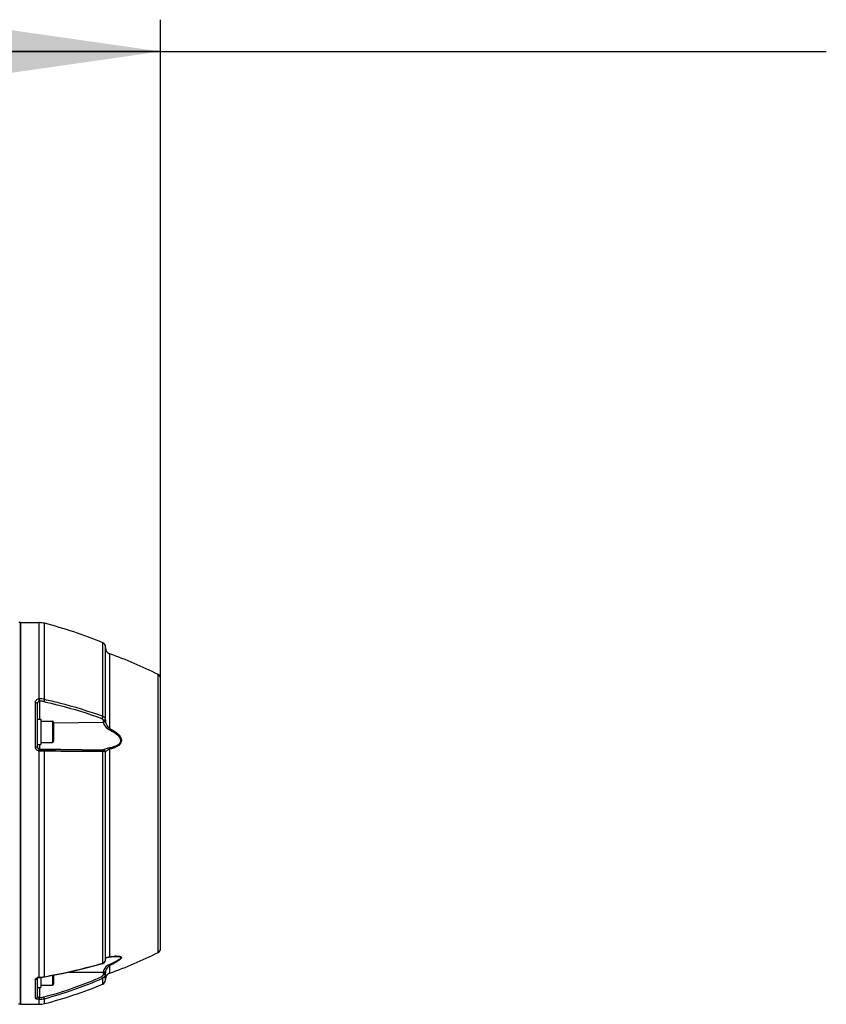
# Model space of a CAD drawing. Header units: millimetres. Extents: x 0 to 11890, y 0 to 8410.
# Tile 26 of 116: x 3973 to 4354, y 5736 to 6201. Entities that reach past the tile are written whole.
import ezdxf

# ---------------------------------------------------------------- set-up
doc = ezdxf.new("R2010")
doc.units = ezdxf.units.MM
doc.header["$LTSCALE"] = 653.95
doc.layers.get('0').update_dxf_attribs({"linetype": 'CONTINUOUS'})
for name, color, linetype in [('304102000128DXF_CONTINUOUS_LINE', 7, 'CONTINUOUS'), ('304106000107DXF_CONTINUOUS_LINE', 7, 'CONTINUOUS'), ('501023000046DXF_CONTINUOUS_LINE', 7, 'CONTINUOUS'), ('504021000002DXF_CONTINUOUS_LINE', 7, 'CONTINUOUS'), ('JISHUZIL_DXF_DIMENSION', 7, 'CONTINUOUS')]:
    doc.layers.add(name, color=color, linetype=linetype)
doc.styles.get("Standard").update_dxf_attribs({"font": 'txt', "width": 0.7})
doc.dimstyles.new('DIMSTYLE_1', dxfattribs={"dimtxt": 80, "dimasz": 70, "dimexe": 1.5, "dimexo": 0, "dimgap": 2, "dimtad": 1, "dimdsep": 46, "dimtxsty": 'Standard', "dimblk": '_FILLED', "dimblk1": '_FILLED', "dimblk2": '_FILLED', "dimcen": 0.09, "dimclrt": 5, "dimazin": 2, "dimtp": 0.5, "dimtm": 0.5, "dimtfac": 1, "dimtofl": 0, "dimtmove": 0, "dimatfit": 3, "dimldrblk": '_FILLED', "dimfxl": 0, "dimtolj": 1, "dimarcsym": 0})

# ---------------------------------------------------------------- blocks, each defined once
blk = doc.blocks.new('_FILLED')
at = {"color": 0, "linetype": 'ByBlock'}
blk.add_solid([(0, 0), (-1, 0.1429), (-1, -0.1429)], dxfattribs=at)
blk = doc.blocks.new('*D3')
at = {"layer": 'JISHUZIL_DXF_DIMENSION', "color": 2, "linetype": 'Continuous', "transparency": 16777216}
for p, q in [((3822.9, 6042.96), (3822.9, 6200.63)), ((4039.7, 5890.04), (4039.7, 6200.63)), ((3822.9, 6185.63), (3931.3, 6185.63)), ((4039.7, 6185.63), (3931.3, 6185.63)), ((3931.3, 6185.63), (4353.67, 6185.63))]:
    blk.add_line(p, q, dxfattribs=at)
at = {"layer": 'JISHUZIL_DXF_DIMENSION', "color": 2, "linetype": 'Continuous', "transparency": 16777216, "xscale": 70, "yscale": 70, "zscale": 70, "rotation": 180}
blk.add_blockref('_FILLED', (3822.9, 6185.63), dxfattribs=at)
at = {"layer": 'JISHUZIL_DXF_DIMENSION', "color": 2, "linetype": 'Continuous', "transparency": 16777216, "xscale": 70, "yscale": 70, "zscale": 70}
blk.add_blockref('_FILLED', (4039.7, 6185.63), dxfattribs=at)

msp = doc.modelspace()

# ---------------------------------------------------------------- linework, layer by layer
at = {"layer": '304102000128DXF_CONTINUOUS_LINE', "color": 7, "linetype": 'Continuous'}
for p, q in [((3973.696, 5916.266), (3973.696, 5736.266)), ((3973.696, 5916.266), (3982.461, 5916.266)), ((4013.696, 5870.247), (4013.696, 5904.936)), ((4039.696, 5762.496), (4039.696, 5890.035)), ((3981.696, 5857.357), (3981.696, 5878.015)), ((4013.696, 5757.082), (4013.696, 5855.189)), ((4013.802, 5757.838), (4014.057, 5758.107)), ((4015.143, 5758.524), (4015.497, 5758.584)), ((4015.499, 5758.584), (4015.895, 5758.637)), ((4018.719, 5758.883), (4018.725, 5758.883)), ((4012.356, 5755.496), (4012.552, 5755.562)), ((4013.698, 5757.508), (4013.708, 5757.586)), ((4013.707, 5757.582), (4013.802, 5757.838)), ((3981.885, 5748.788), (3982.183, 5748.877)), ((3982.183, 5748.877), (3982.526, 5748.924)), ((3982.526, 5748.924), (3983.232, 5748.954)), ((3983.232, 5748.954), (3984.272, 5749.056)), ((3984.272, 5749.056), (3984.853, 5749.147)), ((4013.697, 5751.158), (4013.696, 5751.064)), ((4013.696, 5747.595), (4013.696, 5751.064)), ((3981.696, 5748.691), (3981.885, 5748.788)), ((3981.696, 5740.08), (3981.696, 5748.691)), ((3973.696, 5736.266), (3982.461, 5736.266))]:
    msp.add_line(p, q, dxfattribs=at)
at = {"layer": '304102000128DXF_CONTINUOUS_LINE', "color": 9, "linetype": 'Continuous'}
for p, q in [((3982.461, 5880.341), (3982.461, 5916.266)), ((3984.925, 5880.112), (3984.925, 5915.957)), ((4012.464, 5872.115), (4012.464, 5906.783)), ((4015.695, 5901.57), (4015.694, 5866.453)), ((4038.592, 5760.708), (4038.592, 5891.823)), ((3982.678, 5879.22), (3982.678, 5870.762)), ((3980.696, 5857.706), (3980.696, 5878.597)), ((4012.713, 5870.215), (4012.713, 5869.717)), ((3989.297, 5869.072), (4012.74, 5869.289)), ((3982.461, 5749.064), (3982.461, 5855.671)), ((3982.678, 5858.762), (3982.678, 5856.33)), ((3982.678, 5856.75), (4012.74, 5856.226)), ((3984.925, 5749.3), (3984.925, 5855.623)), ((4012.713, 5856.209), (4012.713, 5856.188)), ((4015.694, 5856.591), (4015.695, 5800.51)), ((4012.464, 5755.647), (4012.464, 5855.5)), ((4015.695, 5800.51), (4015.694, 5758.729)), ((4012.326, 5755.61), (4012.464, 5755.647)), ((4012.327, 5755.608), (4012.464, 5755.647)), ((4013.716, 5757.654), (4013.708, 5757.586)), ((4015.694, 5754.545), (4015.695, 5750.961)), ((3982.461, 5749.064), (3982.571, 5749.069)), ((3982.571, 5749.069), (3982.683, 5749.073)), ((3995.994, 5751.385), (4012.74, 5751.426)), ((4012.713, 5750.925), (4012.713, 5750.343)), ((3980.696, 5739.112), (3980.696, 5747.975)), ((3982.678, 5744.237), (3982.678, 5739.431)), ((4012.464, 5745.748), (4012.464, 5748.598)), ((3982.461, 5736.266), (3982.461, 5738.597)), ((3984.925, 5736.574), (3984.925, 5738.91))]:
    msp.add_line(p, q, dxfattribs=at)
for points in [[(3982.461, 5880.341), (3982.571, 5880.348), (3982.683, 5880.35)], [(3982.578, 5879.214), (3982.628, 5879.219), (3982.678, 5879.22)], [(3982.683, 5855.657), (3982.571, 5855.662), (3982.461, 5855.671)], [(3982.678, 5856.33), (3982.628, 5856.332), (3982.578, 5856.337)], [(3982.683, 5738.597), (3982.571, 5738.596), (3982.461, 5738.597)], [(3982.678, 5739.431), (3982.628, 5739.431), (3982.578, 5739.433)]]:
    msp.add_lwpolyline(points, dxfattribs=at)
at = {"layer": '304102000128DXF_CONTINUOUS_LINE', "color": 7, "linetype": 'Continuous'}
for points in [[(4014.057, 5758.107), (4014.508, 5758.346), (4015.143, 5758.524)], [(4015.895, 5758.637), (4016.627, 5758.727), (4017.301, 5758.797), (4017.931, 5758.848), (4018.523, 5758.878), (4018.725, 5758.883)], [(3984.853, 5749.147), (3994.062, 5750.939), (4003.538, 5753.126), (4012.356, 5755.496)], [(4012.552, 5755.562), (4013.156, 5755.927), (4013.548, 5756.441), (4013.696, 5757.083)], [(3981.647, 5748.655), (3981.641, 5748.646), (3981.696, 5748.691)]]:
    msp.add_lwpolyline(points, dxfattribs=at)
for centre, radius, start, end in [((3982.461, 5906.266), 10, 75.73645, 90), ((3935.648, 5722.123), 200, 67.41344, 75.73645), ((4011.696, 5904.936), 2, 0, 67.41344), ((4011.711, 5904.949), 1.98, 41.2508, 47.24717), ((4011.692, 5904.934), 2.004, 26.19767, 41.22169), ((4011.714, 5904.946), 1.98, 20.16308, 26.16859), ((4016.696, 5904.398), 3, 180, 250.50872), ((3948.962, 5713.032), 200, 63.37496, 70.50872), ((4037.696, 5890.035), 2, 0, 63.37496), ((3948.962, 5939.5), 200, 289.49128, 296.62504), ((4037.696, 5762.496), 2, 296.62504, 360), ((4016.696, 5748.133), 3, 109.49128, 180), ((3935.648, 5930.409), 200, 284.26355, 292.58656), ((4011.696, 5747.595), 2, 292.58656, 360), ((3982.461, 5746.266), 10, 270, 284.26355)]:
    msp.add_arc(centre, radius, start, end, dxfattribs=at)
at = {"layer": '304102000128DXF_CONTINUOUS_LINE', "color": 9, "linetype": 'Continuous'}
for centre, radius, start, end in [((3971.701, 5878.65), 10.892, 2.96766, 8.93117), ((3948.244, 5879.93), 34.442, 358.81777, 0.69875), ((3982.628, 5869.401), 9.819, 77.84579, 89.70873), ((3982.618, 5869.11), 11.24, 78.16034, 89.67047), ((4016.15, 5869.717), 3.436, 180.00353, 187.16525), ((4016.989, 5870.247), 3.294, 180.00099, 186.33574), ((3986.611, 6088.825), 232.529, 269.03088, 269.52802), ((4016.314, 5750.535), 8.217, 94.3248, 95.86959), ((4019.423, 5740.568), 18.47, 92.16522, 93.54906), ((4014.798, 5757.444), 1.103, 174.50738, 176.28662), ((4014.806, 5757.443), 1.11, 172.80969, 174.50733), ((4014.82, 5757.441), 1.125, 169.09878, 172.80479), ((3982.579, 5746.16), 2.9, 102.92675, 107.95778), ((3982.332, 5763.819), 14.75, 271.36389, 272.91058), ((3982.341, 5763.68), 14.611, 272.90388, 277.37685), ((3982.38, 5763.369), 14.298, 277.38148, 279.86809), ((3937.369, 5918.094), 184.551, 284.85908, 293.88608), ((3982.413, 5763.173), 14.099, 279.87228, 280.26212), ((4017.401, 5750.925), 4.688, 173.86238, 179.9979), ((4017.472, 5751.064), 3.777, 174.08347, 178.57043), ((3937.381, 5918.042), 185.333, 284.86435, 293.89892), ((3982.508, 5747.96), 8.531, 271.14266, 284.85863), ((3982.491, 5748.14), 9.545, 271.1527, 284.771)]:
    msp.add_arc(centre, radius, start, end, dxfattribs=at)
at = {"layer": '304102000128DXF_CONTINUOUS_LINE', "color": 7, "linetype": 'Continuous'}
for points in [[(4012.464, 5906.783), (4012.68, 5906.693), (4012.883, 5906.562), (4013.055, 5906.403)], [(4013.572, 5905.628), (4013.653, 5905.408), (4013.696, 5905.171), (4013.696, 5904.936)], [(3981.773, 5856.96), (3981.723, 5857.085), (3981.696, 5857.222), (3981.696, 5857.357)]]:
    msp.add_open_spline(points, degree=3, dxfattribs=at)
at = {"layer": '304102000128DXF_CONTINUOUS_LINE', "color": 9, "linetype": 'Continuous'}
for points, knots in [([(3980.696, 5878.597), (3980.696, 5879.011), (3981.092, 5879.92), (3981.991, 5880.293), (3982.461, 5880.341)], [0, 0, 0, 0, 0.467108, 1, 1, 1, 1]), ([(3984.696, 5879), (3987.034, 5878.494), (3996.298, 5876.326), (4005.415, 5873.521), (4012.097, 5871.059)], [0, 0, 0, 0, 0.2514817, 1, 1, 1, 1]), ([(3984.925, 5880.112), (3987.275, 5879.603), (3996.586, 5877.42), (4005.749, 5874.595), (4012.464, 5872.115)], [0, 0, 0, 0, 0.2514738, 1, 1, 1, 1]), ([(3980.696, 5878.597), (3980.824, 5878.597), (3981.203, 5878.568), (3981.696, 5878.288), (3981.696, 5878.015)], [0, 0, 0, 0, 0.3200787, 1, 1, 1, 1]), ([(4012.464, 5872.115), (4012.641, 5872.061), (4013.225, 5871.823), (4013.696, 5871.197), (4013.696, 5870.745)], [0, 0, 0, 0, 0.290161, 1, 1, 1, 1]), ([(4013.696, 5870.745), (4013.696, 5870.674), (4013.518, 5870.289), (4013.035, 5870.218), (4012.713, 5870.215)], [0, 0, 0, 0, 0.1813855, 1, 1, 1, 1]), ([(4013.696, 5870.247), (4013.696, 5870.176), (4013.518, 5869.791), (4013.035, 5869.72), (4012.713, 5869.717)], [0, 0, 0, 0, 0.1813855, 1, 1, 1, 1]), ([(4013.716, 5869.884), (4013.71, 5869.811), (4013.514, 5869.438), (4013.063, 5869.321), (4012.74, 5869.289)], [0, 0, 0, 0, 0.1838855, 1, 1, 1, 1]), ([(4013.716, 5869.884), (4013.789, 5869.228), (4014.275, 5867.947), (4015.12, 5866.826), (4015.694, 5866.453)], [0, 0, 0, 0, 0.4903685, 1, 1, 1, 1]), ([(4012.74, 5869.289), (4012.789, 5868.943), (4013.251, 5867.527), (4014.357, 5866.31), (4015.379, 5865.826)], [0, 0, 0, 0, 0.2359811, 1, 1, 1, 1]), ([(4015.379, 5865.826), (4016.58, 5865.255), (4018.701, 5864.115), (4021.461, 5861.41), (4020.324, 5859.006), (4018.805, 5858.128), (4017.146, 5857.501), (4015.974, 5857.223), (4015.379, 5857.103)], [0, 0, 0, 0, 0.2709751, 0.5251886, 0.6384485, 0.7552581, 0.8762457, 1, 1, 1, 1]), ([(4015.694, 5866.453), (4016.943, 5865.787), (4019.183, 5864.424), (4021.75, 5861.426), (4020.741, 5858.858), (4019.226, 5857.796), (4017.525, 5857.064), (4016.312, 5856.733), (4015.694, 5856.591)], [0, 0, 0, 0, 0.2728562, 0.5290284, 0.6431774, 0.7584727, 0.8777127, 1, 1, 1, 1]), ([(3982.461, 5855.671), (3981.976, 5855.729), (3981.037, 5856.241), (3980.696, 5857.235), (3980.696, 5857.706)], [0, 0, 0, 0, 0.5086858, 1, 1, 1, 1]), ([(3980.696, 5857.706), (3980.793, 5857.706), (3981.105, 5857.687), (3981.45, 5857.634), (3981.62, 5857.491)], [0, 0, 0, 0, 0.3040684, 1, 1, 1, 1]), ([(3981.62, 5857.491), (3981.642, 5857.472), (3981.679, 5857.433), (3981.696, 5857.381), (3981.696, 5857.357)], [0, 0, 0, 0, 0.5513209, 1, 1, 1, 1]), ([(3982.461, 5855.671), (3982.482, 5855.829), (3982.553, 5856.021), (3982.523, 5856.301), (3982.578, 5856.337)], [0, 0, 0, 0, 0.7085504, 1, 1, 1, 1]), ([(3982.683, 5855.657), (3982.685, 5855.816), (3982.658, 5856.033), (3982.707, 5856.271), (3982.678, 5856.33)], [0, 0, 0, 0, 0.7096509, 1, 1, 1, 1]), ([(4012.097, 5856.164), (4009.864, 5856.168), (4000.73, 5856.193), (3991.596, 5856.248), (3984.696, 5856.305)], [0, 0, 0, 0, 0.2445197, 1, 1, 1, 1]), ([(3984.925, 5855.623), (3984.912, 5855.786), (3984.883, 5855.998), (3984.776, 5856.293), (3984.696, 5856.305)], [0, 0, 0, 0, 0.6669583, 1, 1, 1, 1]), ([(4012.464, 5855.5), (4010.219, 5855.502), (4001.039, 5855.519), (3991.86, 5855.569), (3984.925, 5855.623)], [0, 0, 0, 0, 0.2445095, 1, 1, 1, 1]), ([(4012.713, 5856.188), (4012.714, 5856.134), (4012.379, 5856.222), (4012.249, 5856.164), (4012.097, 5856.164)], [0, 0, 0, 0, 0.2623033, 1, 1, 1, 1]), ([(4012.464, 5855.5), (4012.451, 5855.588), (4012.403, 5855.824), (4012.266, 5856.148), (4012.097, 5856.164)], [0, 0, 0, 0, 0.3445485, 1, 1, 1, 1]), ([(4012.74, 5856.226), (4012.733, 5856.224), (4012.723, 5856.221), (4012.713, 5856.212), (4012.713, 5856.209)], [0, 0, 0, 0, 0.6648368, 1, 1, 1, 1]), ([(4013.696, 5855.209), (4013.696, 5855.462), (4013.487, 5855.987), (4012.966, 5856.204), (4012.713, 5856.209)], [0, 0, 0, 0, 0.4998932, 1, 1, 1, 1]), ([(4013.696, 5855.189), (4013.696, 5855.441), (4013.487, 5855.966), (4012.966, 5856.184), (4012.713, 5856.188)], [0, 0, 0, 0, 0.4998934, 1, 1, 1, 1]), ([(4015.379, 5857.103), (4014.776, 5856.981), (4013.886, 5856.701), (4013.042, 5856.309), (4012.74, 5856.226)], [0, 0, 0, 0, 0.6626266, 1, 1, 1, 1]), ([(4015.694, 5856.591), (4015.21, 5856.418), (4014.55, 5855.968), (4013.874, 5855.504), (4013.716, 5855.27)], [0, 0, 0, 0, 0.6450103, 1, 1, 1, 1]), ([(4013.696, 5855.189), (4013.696, 5855.315), (4013.09, 5855.418), (4012.766, 5855.477), (4012.464, 5855.5)], [0, 0, 0, 0, 0.2947471, 1, 1, 1, 1]), ([(4013.716, 5855.27), (4013.71, 5855.26), (4013.699, 5855.241), (4013.696, 5855.22), (4013.696, 5855.209)], [0, 0, 0, 0, 0.5231567, 1, 1, 1, 1]), ([(4013.893, 5758.061), (4013.956, 5758.146), (4014.304, 5758.488), (4014.803, 5758.613), (4015.174, 5758.671)], [0, 0, 0, 0, 0.219104, 1, 1, 1, 1]), ([(4015.174, 5758.671), (4015.222, 5758.679), (4015.322, 5758.693), (4015.422, 5758.704), (4015.474, 5758.709)], [0, 0, 0, 0, 0.4875242, 1, 1, 1, 1]), ([(4018.725, 5758.883), (4019.099, 5758.889), (4019.634, 5758.884), (4020.292, 5758.778), (4020.659, 5758.661), (4020.923, 5758.422), (4020.874, 5758.06), (4020.616, 5757.744), (4020.079, 5757.264), (4019.193, 5756.705), (4017.575, 5755.842), (4016.271, 5755.269), (4015.379, 5754.9)], [0, 0, 0, 0, 0.1247986, 0.1778327, 0.2210842, 0.2536039, 0.2856635, 0.3304802, 0.3880661, 0.5256743, 0.6780981, 1, 1, 1, 1]), ([(4015.695, 5758.729), (4015.668, 5758.688), (4015.627, 5758.615), (4015.534, 5758.57), (4015.499, 5758.582)], [0, 0, 0, 0, 0.5678816, 1, 1, 1, 1]), ([(4018.726, 5759.024), (4019.134, 5759.039), (4019.864, 5759.036), (4020.708, 5758.928), (4021.192, 5758.631), (4021.309, 5758.09), (4020.668, 5757.421), (4019.75, 5756.706), (4018.501, 5755.951), (4017.137, 5755.227), (4016.182, 5754.77), (4015.694, 5754.545)], [0, 0, 0, 0, 0.1272087, 0.2272087, 0.2627844, 0.2937714, 0.3846158, 0.5176326, 0.6706145, 0.8328889, 1, 1, 1, 1]), ([(3984.925, 5749.3), (3987.259, 5749.714), (3996.47, 5751.464), (4005.594, 5753.677), (4012.327, 5755.608)], [0, 0, 0, 0, 0.2529151, 1, 1, 1, 1]), ([(4012.464, 5755.648), (4012.455, 5755.612), (4012.434, 5755.55), (4012.382, 5755.504), (4012.356, 5755.496)], [0, 0, 0, 0, 0.5799456, 1, 1, 1, 1]), ([(4015.379, 5754.9), (4014.356, 5754.478), (4013.182, 5753.258), (4012.786, 5751.809), (4012.74, 5751.426)], [0, 0, 0, 0, 0.7413226, 1, 1, 1, 1]), ([(4015.694, 5754.545), (4014.872, 5754.131), (4014.032, 5752.996), (4013.75, 5751.78), (4013.716, 5751.453)], [0, 0, 0, 0, 0.7371018, 1, 1, 1, 1]), ([(4015.695, 5754.545), (4015.674, 5754.556), (4015.538, 5754.635), (4015.458, 5754.786), (4015.404, 5754.907)], [0, 0, 0, 0, 0.1514793, 1, 1, 1, 1]), ([(3980.696, 5747.975), (3980.696, 5748.068), (3980.822, 5748.545), (3981.322, 5748.801), (3981.684, 5748.919)], [0, 0, 0, 0, 0.1964747, 1, 1, 1, 1]), ([(3981.67, 5748.65), (3981.679, 5748.682), (3981.691, 5748.746), (3981.696, 5748.812), (3981.696, 5748.845)], [0, 0, 0, 0, 0.5020366, 1, 1, 1, 1]), ([(3982.461, 5749.064), (3982.47, 5749.028), (3982.481, 5748.986), (3982.51, 5748.923), (3982.526, 5748.924)], [0, 0, 0, 0, 0.7016417, 1, 1, 1, 1]), ([(3982.683, 5749.073), (3982.684, 5749.038), (3982.667, 5749.007), (3982.697, 5748.931), (3982.685, 5748.931)], [0, 0, 0, 0, 0.7435405, 1, 1, 1, 1]), ([(3984.925, 5749.3), (3984.919, 5749.263), (3984.911, 5749.208), (3984.873, 5749.151), (3984.853, 5749.147)], [0, 0, 0, 0, 0.6466898, 1, 1, 1, 1]), ([(4012.464, 5748.598), (4012.443, 5748.63), (4012.312, 5748.877), (4012.196, 5749.13), (4012.097, 5749.35)], [0, 0, 0, 0, 0.1369934, 1, 1, 1, 1]), ([(4013.696, 5751.064), (4013.696, 5750.963), (4013.18, 5750.979), (4012.946, 5750.926), (4012.713, 5750.925)], [0, 0, 0, 0, 0.3029093, 1, 1, 1, 1]), ([(4013.696, 5750.482), (4013.696, 5750.381), (4013.18, 5750.398), (4012.946, 5750.344), (4012.713, 5750.343)], [0, 0, 0, 0, 0.3029085, 1, 1, 1, 1]), ([(4013.571, 5751.403), (4013.519, 5751.397), (4013.242, 5751.383), (4012.964, 5751.402), (4012.74, 5751.425)], [0, 0, 0, 0, 0.1872289, 1, 1, 1, 1]), ([(4013.716, 5751.453), (4013.71, 5751.437), (4013.653, 5751.415), (4013.605, 5751.408), (4013.571, 5751.403)], [0, 0, 0, 0, 0.3323722, 1, 1, 1, 1]), ([(3980.696, 5739.112), (3980.95, 5739.112), (3981.474, 5739.311), (3981.696, 5739.832), (3981.696, 5740.08)], [0, 0, 0, 0, 0.5056789, 1, 1, 1, 1]), ([(3982.578, 5739.433), (3982.448, 5739.443), (3982.08, 5739.501), (3981.696, 5739.829), (3981.696, 5740.08)], [0, 0, 0, 0, 0.3421546, 1, 1, 1, 1]), ([(3984.925, 5738.91), (3984.912, 5738.945), (3984.832, 5739.212), (3984.759, 5739.481), (3984.696, 5739.715)], [0, 0, 0, 0, 0.131326, 1, 1, 1, 1]), ([(3982.461, 5738.597), (3982.029, 5738.609), (3981.509, 5738.644), (3980.696, 5738.915), (3980.696, 5739.112)], [0, 0, 0, 0, 0.6875003, 1, 1, 1, 1]), ([(3982.461, 5738.597), (3982.48, 5738.631), (3982.55, 5738.909), (3982.567, 5739.19), (3982.578, 5739.433)], [0, 0, 0, 0, 0.1377731, 1, 1, 1, 1]), ([(3982.683, 5738.597), (3982.685, 5738.634), (3982.686, 5738.912), (3982.682, 5739.19), (3982.678, 5739.431)], [0, 0, 0, 0, 0.1326396, 1, 1, 1, 1])]:
    msp.add_open_spline(points, degree=3, knots=knots, dxfattribs=at)
for points in [[(3981.696, 5878.015), (3981.696, 5878.512), (3982.087, 5879.145), (3982.578, 5879.214)], [(3984.925, 5880.112), (3984.889, 5879.735), (3984.809, 5879.361), (3984.696, 5879)], [(4012.464, 5872.115), (4012.4, 5871.748), (4012.27, 5871.389), (4012.097, 5871.059)], [(4012.097, 5871.059), (4012.424, 5870.939), (4012.713, 5870.564), (4012.713, 5870.215)], [(4015.695, 5866.452), (4015.606, 5866.26), (4015.514, 5866.068), (4015.404, 5865.886)], [(3981.696, 5857.749), (3981.696, 5857.621), (3981.722, 5857.49), (3981.77, 5857.371)], [(3981.77, 5857.371), (3981.819, 5857.252), (3981.892, 5857.141), (3981.982, 5857.049)], [(3982.578, 5856.337), (3982.241, 5856.378), (3981.9, 5856.645), (3981.773, 5856.96)], [(3981.982, 5857.049), (3982.159, 5856.869), (3982.426, 5856.755), (3982.678, 5856.75)], [(3984.925, 5855.623), (3984.177, 5855.634), (3983.43, 5855.645), (3982.683, 5855.657)], [(4013.716, 5855.27), (4013.695, 5855.724), (4013.195, 5856.216), (4012.74, 5856.226)], [(4015.695, 5856.591), (4015.636, 5856.748), (4015.563, 5857.053), (4015.404, 5857)], [(4015.694, 5758.729), (4016.553, 5758.847), (4017.415, 5758.949), (4018.28, 5759.002)], [(4012.464, 5755.647), (4012.638, 5755.704), (4012.807, 5755.782), (4012.962, 5755.88)], [(4012.962, 5755.88), (4013.226, 5756.049), (4013.463, 5756.295), (4013.589, 5756.582)], [(4013.589, 5756.582), (4013.657, 5756.738), (4013.696, 5756.912), (4013.696, 5757.082)], [(4013.716, 5757.654), (4013.744, 5757.799), (4013.805, 5757.942), (4013.893, 5758.061)], [(3981.93, 5748.987), (3982.104, 5749.027), (3982.282, 5749.052), (3982.461, 5749.064)], [(4012.713, 5750.343), (4012.713, 5749.953), (4012.453, 5749.507), (4012.097, 5749.35)], [(4013.696, 5750.482), (4013.696, 5749.732), (4013.155, 5748.89), (4012.464, 5748.598)], [(3980.696, 5747.975), (3981.091, 5747.975), (3981.569, 5748.268), (3981.67, 5748.65)]]:
    msp.add_open_spline(points, degree=3, dxfattribs=at)
at = {"layer": '304106000107DXF_CONTINUOUS_LINE', "color": 7, "linetype": 'Continuous'}
for p, q in [((3973.696, 5916.266), (3972.896, 5916.266)), ((3973.696, 5736.269), (3973.696, 5916.266)), ((3973.696, 5736.266), (3972.696, 5736.266))]:
    msp.add_line(p, q, dxfattribs=at)
at = {"layer": '501023000046DXF_CONTINUOUS_LINE', "color": 7, "linetype": 'Continuous'}
for p, q in [((3983.296, 5869.762), (3988.696, 5869.762)), ((3989.296, 5869.162), (3989.296, 5860.362)), ((3983.296, 5859.762), (3988.696, 5859.762)), ((3989.296, 5750.012), (3989.296, 5745.837)), ((3983.296, 5745.237), (3988.696, 5745.237))]:
    msp.add_line(p, q, dxfattribs=at)
at = {"layer": '501023000046DXF_CONTINUOUS_LINE', "color": 9, "linetype": 'Continuous'}
for p, q in [((3988.696, 5869.762), (3988.696, 5859.762)), ((3988.696, 5749.895), (3988.696, 5745.237))]:
    msp.add_line(p, q, dxfattribs=at)
at = {"layer": '501023000046DXF_CONTINUOUS_LINE', "color": 7, "linetype": 'Continuous'}
for centre, start, end in [((3988.696, 5869.162), 0, 90), ((3988.696, 5860.362), 270, 360), ((3988.696, 5745.837), 270, 360)]:
    msp.add_arc(centre, 0.6, start, end, dxfattribs=at)
at = {"layer": '504021000002DXF_CONTINUOUS_LINE', "color": 7, "linetype": 'Continuous'}
for p, q in [((3981.696, 5870.762), (3983.296, 5870.762)), ((3983.296, 5870.762), (3983.296, 5858.762)), ((3981.696, 5858.762), (3983.296, 5858.762)), ((3983.296, 5748.961), (3983.296, 5744.237)), ((3981.696, 5744.237), (3983.296, 5744.237))]:
    msp.add_line(p, q, dxfattribs=at)

# ---------------------------------------------------------------- dimensions: what is measured, and where the dimension line sits
at = {"layer": 'JISHUZIL_DXF_DIMENSION', "color": 2, "linetype": 'Continuous'}
dim = msp.add_linear_dim(base=(4039.696, 6185.628), p1=(3822.896, 6042.962), p2=(4039.696, 5890.035), dimstyle='DIMSTYLE_1', dxfattribs=at)
dim.commit()
dim.dimension.update_dxf_attribs({"geometry": '*D3', "text_midpoint": (4073.674, 6185.628), "dimtype": 160})

doc.saveas('drawing.dxf')
